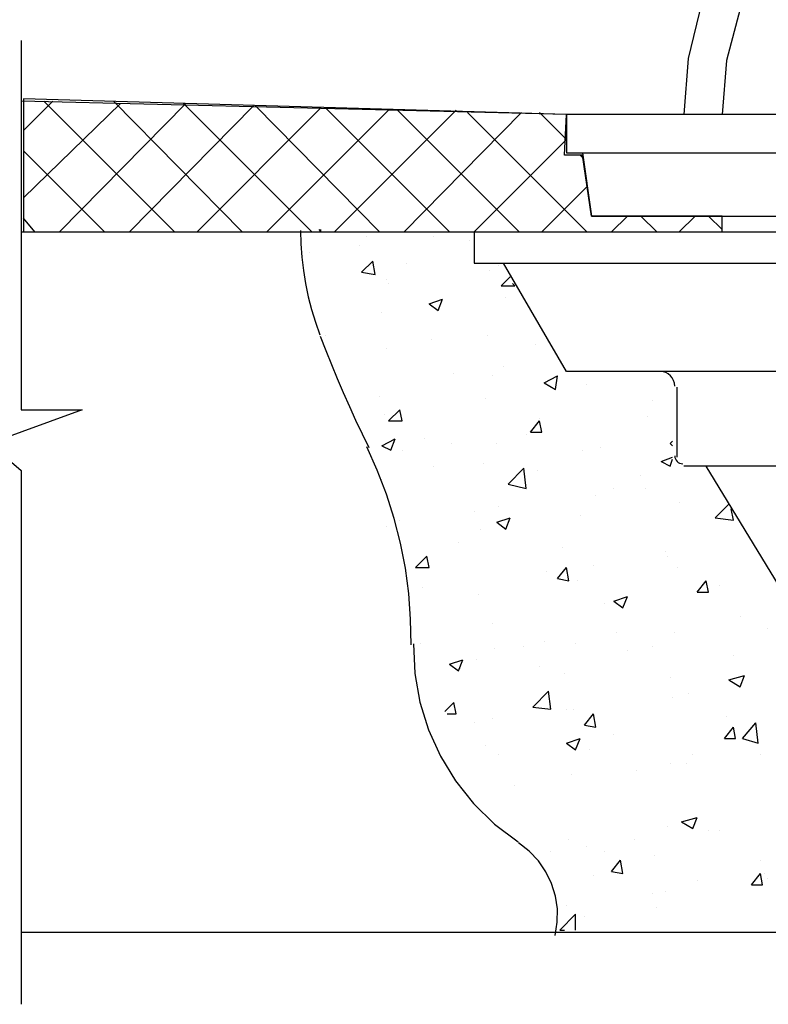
# Model space of a CAD drawing. Header units: millimetres. Extents: x 0 to 420, y 0 to 297.
# Tile 5 of 100: x 72 to 86, y 110 to 129. Entities that reach past the tile are written whole.
import ezdxf

# ---------------------------------------------------------------- set-up
doc = ezdxf.new("R2010")
doc.units = ezdxf.units.MM
doc.layers.add('LINE_000000', color=7, linetype='Continuous')

msp = doc.modelspace()

# ---------------------------------------------------------------- linework, layer by layer
at = {"layer": 'LINE_000000', "lineweight": 25}
for p, q in [((82.592, 126.873), (72.348, 127.127)), ((72.39, 126.577), (72.94, 127.127)), ((72.39, 125.307), (74.21, 127.085)), ((75.226, 124.672), (72.771, 127.127)), ((73.067, 124.672), (75.438, 127.085)), ((76.496, 124.672), (74.083, 127.127)), ((74.38, 124.672), (76.708, 127.042)), ((77.809, 124.672), (75.396, 127.085)), ((75.65, 124.672), (77.978, 127)), ((79.079, 124.672), (76.75, 127.042)), ((76.962, 124.672), (79.248, 126.958)), ((80.391, 124.672), (78.063, 127)), ((78.232, 124.672), (80.518, 126.958)), ((81.703, 124.672), (79.417, 126.958)), ((79.544, 124.672), (81.746, 126.915)), ((82.973, 124.672), (80.73, 126.915)), ((82.592, 126.407), (82.084, 126.915)), ((80.857, 124.672), (82.592, 126.407)), ((73.914, 124.672), (72.39, 126.196)), ((82.889, 126.069), (82.846, 126.111)), ((82.889, 126.153), (83.058, 124.968)), ((82.127, 124.672), (82.973, 125.518)), ((72.602, 124.672), (72.39, 124.926)), ((83.058, 124.968), (91.99, 124.968)), ((83.439, 124.672), (83.735, 124.968)), ((84.286, 124.672), (83.989, 124.968)), ((84.709, 124.672), (85.005, 124.968)), ((85.513, 124.714), (85.259, 124.968)), ((85.513, 124.672), (85.513, 124.968)), ((72.348, 124.672), (91.99, 124.672)), ((77.936, 124.714), (77.978, 124.672)), ((77.978, 124.672), (77.978, 124.714)), ((78.825, 124.587), (78.825, 124.587)), ((80.095, 124.587), (80.095, 124.587)), ((78.698, 124.418), (78.698, 124.418)), ((80.772, 124.502), (80.772, 124.502)), ((77.766, 124.291), (77.766, 124.291)), ((78.74, 123.91), (78.952, 124.121)), ((78.994, 123.867), (78.952, 124.121)), ((79.587, 124.079), (79.587, 124.079)), ((81.322, 124.037), (81.322, 124.037)), ((81.322, 124.037), (81.322, 124.037)), ((78.74, 123.91), (78.994, 123.867)), ((81.153, 123.952), (81.153, 123.952)), ((81.365, 123.656), (81.534, 123.825)), ((79.206, 123.783), (79.206, 123.783)), ((79.248, 123.698), (79.248, 123.698)), ((81.365, 123.656), (81.619, 123.656)), ((81.619, 123.656), (81.576, 123.698)), ((81.449, 123.444), (81.449, 123.444)), ((80.01, 123.317), (80.264, 123.402)), ((80.01, 123.317), (80.179, 123.19)), ((80.179, 123.19), (80.264, 123.402)), ((79.121, 123.148), (79.121, 123.148)), ((78.063, 122.724), (78.063, 122.724)), ((81.111, 122.724), (81.111, 122.724)), ((80.052, 122.64), (80.052, 122.64)), ((82, 122.555), (82, 122.555)), ((79.206, 122.47), (79.206, 122.47)), ((80.476, 122.005), (80.476, 122.005)), ((81.195, 121.962), (81.195, 121.962)), ((81.407, 122.132), (81.407, 122.132)), ((82.169, 121.835), (82.423, 121.962)), ((82.381, 121.708), (82.423, 121.962)), ((82.169, 121.835), (82.381, 121.708)), ((82.973, 121.793), (82.973, 121.793)), ((84.667, 120.438), (84.667, 121.751)), ((79.079, 121.581), (79.079, 121.581)), ((81.068, 121.539), (81.068, 121.539)), ((84.201, 121.497), (84.201, 121.497)), ((79.163, 121.243), (79.163, 121.243)), ((79.248, 121.116), (79.46, 121.327)), ((79.502, 121.116), (79.46, 121.327)), ((79.248, 121.116), (79.502, 121.116)), ((81.915, 120.904), (82.084, 121.116)), ((82.084, 121.158), (82.084, 121.158)), ((82.127, 120.904), (82.084, 121.116)), ((84.116, 121.2), (84.116, 121.2)), ((81.83, 120.862), (81.83, 120.862)), ((81.915, 120.904), (82.127, 120.904)), ((79.121, 120.65), (79.375, 120.777)), ((79.29, 120.565), (79.375, 120.777)), ((79.333, 120.777), (79.333, 120.777)), ((79.925, 120.777), (79.925, 120.777)), ((80.433, 120.692), (80.433, 120.692)), ((81.28, 120.692), (81.28, 120.692)), ((84.54, 120.692), (84.582, 120.735)), ((84.54, 120.692), (84.582, 120.65)), ((79.121, 120.65), (79.29, 120.565)), ((79.502, 120.565), (79.502, 120.565)), ((82.889, 120.565), (82.889, 120.565)), ((83.227, 120.608), (83.227, 120.608)), ((81.026, 120.311), (81.026, 120.311)), ((84.37, 120.354), (84.582, 120.438)), ((84.37, 120.354), (84.54, 120.269)), ((84.54, 120.269), (84.582, 120.396)), ((80.095, 120.269), (80.095, 120.269)), ((81.492, 119.93), (81.788, 120.227)), ((81.83, 119.846), (81.788, 120.227)), ((82.042, 120.184), (82.042, 120.184)), ((91.99, 120.269), (84.794, 120.269)), ((79.121, 120.015), (79.121, 120.015)), ((81.492, 119.93), (81.83, 119.846)), ((83.989, 120.1), (83.989, 120.1)), ((83.481, 119.846), (83.481, 119.846)), ((84.074, 119.846), (84.074, 119.846)), ((83.143, 119.719), (83.143, 119.719)), ((84.709, 119.592), (84.709, 119.592)), ((80.857, 119.422), (80.857, 119.422)), ((81.322, 119.507), (81.322, 119.507)), ((85.386, 119.295), (85.64, 119.549)), ((85.725, 119.253), (85.683, 119.465)), ((79.46, 119.253), (79.46, 119.253)), ((81.28, 119.211), (81.534, 119.295)), ((81.28, 119.211), (81.449, 119.084)), ((81.449, 119.084), (81.534, 119.295)), ((82.846, 119.338), (82.846, 119.338)), ((85.386, 119.295), (85.725, 119.253)), ((79.206, 119.126), (79.206, 119.126)), ((80.984, 119.084), (80.984, 119.084)), ((80.56, 118.83), (80.56, 118.83)), ((82.508, 118.745), (82.508, 118.745)), ((84.455, 118.66), (84.455, 118.66)), ((79.756, 118.364), (79.968, 118.576)), ((80.01, 118.364), (79.968, 118.576)), ((84.497, 118.576), (84.497, 118.576)), ((79.756, 118.364), (80.01, 118.364)), ((82.211, 118.279), (82.211, 118.279)), ((82.423, 118.152), (82.592, 118.364)), ((82.635, 118.11), (82.592, 118.364)), ((83.1, 118.406), (83.1, 118.406)), ((84.667, 118.364), (84.667, 118.364)), ((82.423, 118.152), (82.635, 118.11)), ((82.804, 118.11), (82.804, 118.11)), ((85.048, 117.898), (85.217, 118.11)), ((85.259, 117.898), (85.217, 118.11)), ((79.883, 117.983), (79.883, 117.983)), ((85.048, 117.898), (85.259, 117.898)), ((85.471, 118.025), (85.471, 118.025)), ((80.941, 117.856), (80.941, 117.856)), ((83.481, 117.729), (83.735, 117.814)), ((83.481, 117.729), (83.651, 117.602)), ((83.651, 117.602), (83.735, 117.814)), ((83.312, 117.687), (83.312, 117.687)), ((85.852, 117.433), (85.852, 117.433)), ((81.195, 117.306), (81.195, 117.306)), ((86.36, 117.221), (86.36, 117.221)), ((82.169, 116.967), (82.169, 116.967)), ((83.524, 117.136), (83.524, 117.136)), ((84.624, 117.136), (84.624, 117.136)), ((79.841, 116.925), (79.841, 116.925)), ((81.238, 116.84), (81.238, 116.84)), ((81.788, 116.882), (81.788, 116.882)), ((82.762, 116.925), (82.762, 116.925)), ((83.735, 116.798), (83.735, 116.798)), ((84.201, 116.882), (84.201, 116.882)), ((80.391, 116.544), (80.645, 116.628)), ((80.56, 116.417), (80.645, 116.628)), ((80.899, 116.628), (80.899, 116.628)), ((85.725, 116.713), (85.725, 116.713)), ((80.391, 116.544), (80.56, 116.417)), ((80.603, 116.459), (80.603, 116.459)), ((82.084, 116.501), (82.084, 116.501)), ((82.55, 116.374), (82.55, 116.374)), ((84.54, 116.29), (84.54, 116.29)), ((85.64, 116.247), (85.937, 116.332)), ((85.64, 116.247), (85.852, 116.12)), ((85.852, 116.12), (85.937, 116.332)), ((85.81, 116.12), (85.81, 116.12)), ((81.957, 115.739), (82.254, 116.036)), ((82.296, 115.697), (82.254, 116.036)), ((84.582, 115.909), (84.582, 115.909)), ((84.878, 115.993), (84.878, 115.993)), ((80.306, 115.655), (80.476, 115.824)), ((80.518, 115.612), (80.476, 115.824)), ((81.957, 115.739), (82.296, 115.697)), ((82.592, 115.697), (82.592, 115.697)), ((82.719, 115.697), (82.719, 115.697)), ((80.349, 115.612), (80.518, 115.612)), ((81.195, 115.528), (81.195, 115.528)), ((82.931, 115.401), (83.1, 115.612)), ((83.143, 115.358), (83.1, 115.612)), ((85.598, 115.57), (85.598, 115.57)), ((80.857, 115.443), (80.857, 115.443)), ((82.931, 115.401), (83.143, 115.358)), ((85.556, 115.147), (85.725, 115.358)), ((85.767, 115.147), (85.725, 115.358)), ((85.894, 115.147), (86.148, 115.443)), ((86.191, 115.062), (86.148, 115.443)), ((82.592, 115.062), (82.846, 115.147)), ((82.762, 114.935), (82.846, 115.147)), ((83.481, 115.231), (83.481, 115.231)), ((85.556, 115.147), (85.767, 115.147)), ((85.894, 115.147), (86.191, 115.062)), ((81.068, 115.02), (81.068, 115.02)), ((82.592, 115.062), (82.762, 114.935)), ((83.016, 114.935), (83.016, 114.935)), ((81.322, 114.85), (81.322, 114.85)), ((84.963, 114.85), (84.963, 114.85)), ((86.233, 114.85), (86.233, 114.85)), ((84.54, 114.681), (84.54, 114.681)), ((84.836, 114.681), (84.836, 114.681)), ((82.677, 114.469), (82.677, 114.469)), ((83.905, 114.554), (83.905, 114.554)), ((81.619, 114.258), (81.619, 114.258)), ((84.751, 113.58), (85.048, 113.665)), ((84.963, 113.453), (85.048, 113.665)), ((84.497, 113.496), (84.497, 113.496)), ((84.751, 113.58), (84.963, 113.453)), ((85.259, 113.411), (85.259, 113.411)), ((85.471, 113.411), (85.471, 113.411)), ((82.635, 113.242), (82.635, 113.242)), ((82.973, 113.115), (82.973, 113.115)), ((83.862, 113.242), (83.862, 113.242)), ((82.296, 113.03), (82.296, 113.03)), ((83.312, 113.03), (83.312, 113.03)), ((84.243, 112.945), (84.243, 112.945)), ((83.439, 112.649), (83.608, 112.861)), ((83.651, 112.607), (83.608, 112.861)), ((86.233, 112.861), (86.233, 112.861)), ((83.1, 112.564), (83.1, 112.564)), ((83.439, 112.649), (83.651, 112.607)), ((86.064, 112.395), (86.233, 112.607)), ((86.275, 112.395), (86.233, 112.607)), ((86.318, 112.607), (86.318, 112.607)), ((86.36, 112.522), (86.36, 112.522)), ((85.048, 112.48), (85.048, 112.48)), ((86.064, 112.395), (86.275, 112.395)), ((84.201, 112.226), (84.201, 112.226)), ((84.455, 112.268), (84.455, 112.268)), ((82.592, 112.014), (82.592, 112.014)), ((84.286, 111.972), (84.286, 111.972)), ((82.465, 111.548), (82.762, 111.845)), ((82.762, 111.548), (82.762, 111.845)), ((82.931, 111.802), (82.931, 111.802)), ((72.348, 111.506), (111.972, 111.506)), ((82.465, 111.548), (82.55, 111.548))]:
    msp.add_line(p, q, dxfattribs=at)
for points in [[(99.145, 126.873), (99.06, 127.931), (98.848, 128.99), (98.467, 130.006), (97.917, 130.937), (97.24, 131.741), (96.435, 132.503), (95.546, 133.096), (94.615, 133.562), (93.557, 133.858), (92.498, 134.027), (91.44, 134.027), (90.382, 133.858), (89.366, 133.562), (88.392, 133.096), (87.503, 132.503), (86.699, 131.741), (86.064, 130.937), (85.513, 130.006), (85.132, 128.99), (84.878, 127.931), (84.794, 126.873)], [(98.425, 126.873), (98.34, 127.889), (98.086, 128.863), (97.705, 129.794), (97.197, 130.641), (96.52, 131.445), (95.758, 132.08), (94.911, 132.63), (93.98, 133.011), (92.964, 133.223), (91.948, 133.308), (90.974, 133.223), (89.958, 133.011), (89.027, 132.63), (88.18, 132.08), (87.418, 131.445), (86.741, 130.641), (86.233, 129.794), (85.852, 128.863), (85.598, 127.889), (85.513, 126.873)], [(72.348, 128.27), (72.348, 121.327), (73.491, 121.327), (71.755, 120.692), (72.348, 120.184), (72.348, 110.151)], [(72.348, 124.672), (85.513, 124.672), (85.513, 124.968), (83.058, 124.968), (82.889, 126.111), (82.55, 126.111), (82.592, 126.873), (72.39, 127.169), (72.39, 124.672)], [(101.346, 126.873), (82.592, 126.873), (82.592, 126.153), (91.99, 126.153)], [(77.597, 124.693), (77.603, 124.442), (77.62, 124.192), (77.648, 123.944), (77.688, 123.697), (77.739, 123.452), (77.801, 123.21), (77.874, 122.971), (77.959, 122.735)], [(80.857, 124.672), (80.857, 124.079), (91.99, 124.079)], [(91.99, 122.047), (82.592, 122.047), (81.407, 124.079)], [(77.965, 122.709), (78.068, 122.443), (78.175, 122.178), (78.284, 121.914), (78.397, 121.651), (78.512, 121.39), (78.63, 121.13), (78.751, 120.871), (78.876, 120.614)], [(84.624, 121.772), (84.619, 121.827), (84.603, 121.879), (84.577, 121.926), (84.544, 121.966), (84.503, 122), (84.456, 122.025), (84.405, 122.041), (84.349, 122.047)], [(79.67, 116.907), (79.663, 117.39), (79.628, 117.87), (79.565, 118.346), (79.474, 118.818), (79.355, 119.283), (79.21, 119.741), (79.037, 120.191), (78.838, 120.63)], [(84.624, 120.459), (84.627, 120.43), (84.636, 120.402), (84.65, 120.377), (84.668, 120.355), (84.69, 120.337), (84.715, 120.323), (84.743, 120.314), (84.773, 120.311)], [(86.995, 110.321), (86.995, 117.348), (85.217, 120.269)], [(79.714, 116.927), (79.741, 116.372), (79.837, 115.83), (79.998, 115.309), (80.221, 114.814), (80.505, 114.35), (80.844, 113.923), (81.238, 113.54), (81.682, 113.204)], [(82.378, 111.443), (82.418, 111.694), (82.419, 111.943), (82.382, 112.187), (82.309, 112.422), (82.202, 112.643), (82.062, 112.846), (81.891, 113.028), (81.691, 113.184)]]:
    msp.add_lwpolyline(points, dxfattribs=at)

doc.saveas('drawing.dxf')
